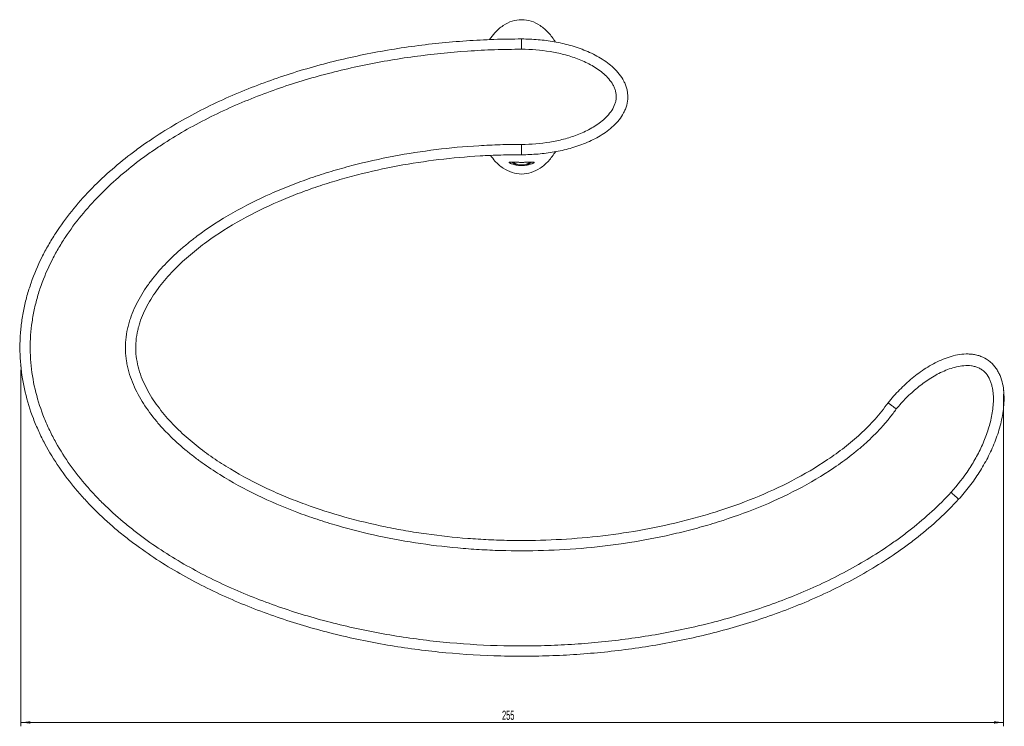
# Model space of a CAD drawing. Header units: millimetres. Extents: x -598 to 246, y 15 to 615.
# Tile 2 of 4: x -598 to -342, y 432 to 615. Entities that reach past the tile are written whole.
import ezdxf

# ---------------------------------------------------------------- set-up
doc = ezdxf.new("R2010")
doc.units = ezdxf.units.MM
doc.header["$PDSIZE"] = -1
doc.styles.add('SLDTEXTSTYLE0', font='TXT', dxfattribs={"width": 0.605})
doc.dimstyles.new('SLDDIMSTYLE0', dxfattribs={"dimtxt": 2.311487, "dimasz": 2.5, "dimexe": 0, "dimexo": 0.0625, "dimgap": 0.577872, "dimtad": 1, "dimtoh": 1, "dimdec": 0, "dimrnd": 1e-09, "dimzin": 12, "dimdsep": 46, "dimtxsty": 'SLDTEXTSTYLE0', "dimsah": 1, "dimcen": 0.09, "dimadec": 0, "dimazin": 0, "dimtfac": 1, "dimtdec": 0, "dimtofl": 0, "dimtmove": 0, "dimatfit": 3, "dimfxl": 1, "dimfrac": 2, "dimtolj": 1, "dimtzin": 12, "dimarcsym": 0})

# ---------------------------------------------------------------- blocks, each defined once
blk = doc.blocks.new('*D1')
at = {"color": 7, "linetype": 'Continuous', "lineweight": 0}
for p, q in [((-597.29, 524.37), (-597.29, 431.99)), ((-342.64, 518.09), (-342.64, 431.99)), ((-597.29, 432.99), (-342.64, 432.99))]:
    blk.add_line(p, q, dxfattribs=at)
for points in [[(-597.29, 432.99), (-594.79, 432.68), (-594.79, 433.3)], [(-342.64, 432.99), (-345.14, 433.3), (-345.14, 432.68)]]:
    blk.add_solid(points, dxfattribs=at)
at = {"color": 7, "linetype": 'Continuous', "lineweight": 0, "insert": (-472.61, 436.05), "char_height": 2.381, "attachment_point": 1, "style": 'SLDTEXTSTYLE0'}
blk.add_mtext('255', dxfattribs=at)

msp = doc.modelspace()

# ---------------------------------------------------------------- linework, layer by layer
at = {"color": 7, "linetype": 'Continuous', "lineweight": 15}
for p, q in [((-467.523, 607.472), (-467.523, 610.145)), ((-467.523, 582.818), (-467.523, 580.145)), ((-467.573, 577.339), (-467.472, 577.339))]:
    msp.add_line(p, q, dxfattribs=at)
at = {"color": 7, "linetype": 'Continuous', "lineweight": 15, "flags": 128}
msp.add_lwpolyline([(-354.297, 490.837), (-354.334, 490.871), (-354.443, 490.971), (-354.621, 491.134), (-354.862, 491.355), (-355.157, 491.626), (-355.498, 491.938), (-355.872, 492.281), (-356.267, 492.644)], dxfattribs=at)
at = {"color": 7, "linetype": 'Continuous', "lineweight": 15}
for centre, radius, start, end in [((-467.646, 581.147), 3.809, 230.53727, 271.09514), ((-467.522, 581.246), 3.761, 233.70798, 305.99149), ((-467.398, 581.14), 3.802, 268.88449, 309.76759)]:
    msp.add_arc(centre, radius, start, end, dxfattribs=at)
for points, knots in [([(-467.523, 615.145), (-468.349, 615.067), (-470.048, 614.908), (-472.431, 613.657), (-474.421, 611.992), (-475.402, 610.595), (-475.837, 609.976)], [0, 0, 0, 0, 0.2425228, 0.4985821, 0.7779331, 1, 1, 1, 1]), ([(-458.712, 609.324), (-459.299, 610.171), (-460.428, 611.8), (-462.611, 613.661), (-464.998, 614.908), (-466.696, 615.067), (-467.523, 615.145)], [0, 0, 0, 0, 0.2800571, 0.5385843, 0.7755559, 1, 1, 1, 1]), ([(-354.297, 490.837), (-357.534, 487.306), (-361.048, 484.092), (-365.715, 480.387), (-366.663, 479.662), (-368.584, 478.243), (-369.558, 477.547), (-372.51, 475.513), (-374.517, 474.222), (-378.602, 471.76), (-380.68, 470.589), (-384.902, 468.355), (-387.047, 467.294), (-393.543, 464.277), (-397.963, 462.484), (-404.712, 460.083), (-406.983, 459.331), (-411.547, 457.923), (-413.841, 457.267), (-418.455, 456.045), (-420.773, 455.48), (-425.435, 454.437), (-427.778, 453.959), (-434.823, 452.657), (-439.545, 451.961), (-446.666, 451.165), (-449.047, 450.941), (-453.809, 450.576), (-456.192, 450.435), (-460.962, 450.233), (-463.349, 450.172), (-468.125, 450.132), (-470.516, 450.153), (-477.679, 450.334), (-482.444, 450.617), (-489.578, 451.289), (-491.954, 451.554), (-496.691, 452.169), (-499.052, 452.518), (-503.761, 453.3), (-506.108, 453.734), (-510.789, 454.689), (-513.123, 455.211), (-520.082, 456.91), (-524.671, 458.219), (-531.471, 460.474), (-533.726, 461.276), (-538.181, 462.974), (-540.383, 463.87), (-546.909, 466.709), (-551.154, 468.8), (-559.399, 473.443), (-563.4, 475.992), (-568.212, 479.534), (-569.166, 480.261), (-571.048, 481.749), (-571.975, 482.508), (-574.709, 484.836), (-576.471, 486.454), (-579.013, 488.99), (-579.844, 489.854), (-581.469, 491.62), (-582.261, 492.521), (-584.566, 495.268), (-586.008, 497.16), (-588.688, 501.079), (-589.925, 503.107), (-591.607, 506.262), (-592.139, 507.332), (-592.889, 508.969), (-593.132, 509.521), (-593.598, 510.63), (-593.822, 511.186), (-594.896, 513.982), (-595.605, 516.257), (-596.706, 520.891), (-597.097, 523.252), (-597.537, 528.055), (-597.581, 530.458), (-597.381, 534.067), (-597.27, 535.268), (-596.963, 537.652), (-596.767, 538.837), (-596.291, 541.192), (-596.01, 542.367), (-595.371, 544.686), (-595.013, 545.829), (-593.832, 549.209), (-592.903, 551.399), (-591.314, 554.598), (-590.752, 555.65), (-589.565, 557.725), (-588.94, 558.751), (-586.98, 561.779), (-585.578, 563.705), (-582.614, 567.402), (-581.051, 569.171), (-577.783, 572.57), (-576.078, 574.201), (-572.541, 577.337), (-570.708, 578.842), (-567.87, 581.013), (-566.908, 581.723), (-564.96, 583.112), (-563.976, 583.789), (-559.009, 587.096), (-554.882, 589.487), (-548.499, 592.753), (-546.342, 593.786), (-541.99, 595.74), (-539.792, 596.664), (-535.356, 598.41), (-533.118, 599.233), (-528.602, 600.784), (-526.324, 601.511), (-519.454, 603.552), (-514.824, 604.725), (-505.474, 606.721), (-500.777, 607.542), (-491.342, 608.849), (-486.603, 609.335), (-479.464, 609.821), (-477.078, 609.943), (-472.301, 610.105), (-469.912, 610.145), (-467.523, 610.145)], [0, 0, 0, 0, 0.03125, 0.03125, 0.0390625, 0.0390625, 0.046875, 0.046875, 0.0625, 0.0625, 0.078125, 0.078125, 0.09375, 0.09375, 0.125, 0.125, 0.140625, 0.140625, 0.15625, 0.15625, 0.171875, 0.171875, 0.1875, 0.1875, 0.21875, 0.21875, 0.234375, 0.234375, 0.25, 0.25, 0.265625, 0.265625, 0.28125, 0.28125, 0.3125, 0.3125, 0.328125, 0.328125, 0.34375, 0.34375, 0.359375, 0.359375, 0.375, 0.375, 0.40625, 0.40625, 0.421875, 0.421875, 0.4375, 0.4375, 0.46875, 0.46875, 0.5, 0.5, 0.5078125, 0.5078125, 0.515625, 0.515625, 0.53125, 0.53125, 0.5390625, 0.5390625, 0.546875, 0.546875, 0.5625, 0.5625, 0.578125, 0.578125, 0.5859375, 0.5859375, 0.5898438, 0.5898438, 0.59375, 0.59375, 0.609375, 0.609375, 0.625, 0.625, 0.640625, 0.640625, 0.6484375, 0.6484375, 0.65625, 0.65625, 0.6640625, 0.6640625, 0.671875, 0.671875, 0.6875, 0.6875, 0.6953125, 0.6953125, 0.703125, 0.703125, 0.71875, 0.71875, 0.734375, 0.734375, 0.75, 0.75, 0.765625, 0.765625, 0.7734375, 0.7734375, 0.78125, 0.78125, 0.8125, 0.8125, 0.828125, 0.828125, 0.84375, 0.84375, 0.859375, 0.859375, 0.875, 0.875, 0.90625, 0.90625, 0.9375, 0.9375, 0.96875, 0.96875, 0.984375, 0.984375, 1, 1, 1, 1]), ([(-467.523, 610.145), (-466.095, 610.145), (-464.677, 610.085), (-461.857, 609.844), (-460.456, 609.663), (-457.671, 609.172), (-456.288, 608.862), (-454.23, 608.283), (-453.546, 608.07), (-452.2, 607.608), (-451.535, 607.358), (-449.572, 606.544), (-448.3, 605.918), (-446.472, 604.81), (-445.873, 604.409), (-444.73, 603.554), (-444.184, 603.098), (-443.153, 602.118), (-442.667, 601.593), (-441.781, 600.459), (-441.39, 599.862), (-440.897, 598.912), (-440.749, 598.586), (-440.488, 597.914), (-440.377, 597.571), (-440.199, 596.878), (-440.132, 596.528), (-440.043, 595.818), (-440.021, 595.456), (-440.027, 594.376), (-440.126, 593.669), (-440.405, 592.628), (-440.52, 592.284), (-440.785, 591.62), (-440.936, 591.298), (-441.434, 590.357), (-441.828, 589.764), (-442.722, 588.635), (-443.21, 588.112), (-444.252, 587.132), (-444.809, 586.672), (-445.957, 585.823), (-446.549, 585.431), (-448.372, 584.335), (-449.647, 583.711), (-451.628, 582.896), (-452.298, 582.646), (-453.641, 582.189), (-454.316, 581.981), (-456.352, 581.413), (-457.722, 581.107), (-460.485, 580.623), (-461.878, 580.444), (-464.684, 580.205), (-466.098, 580.145), (-467.523, 580.145)], [0, 0, 0, 0, 0.0625, 0.0625, 0.125, 0.125, 0.1875, 0.1875, 0.21875, 0.21875, 0.25, 0.25, 0.3125, 0.3125, 0.34375, 0.34375, 0.375, 0.375, 0.40625, 0.40625, 0.4375, 0.4375, 0.453125, 0.453125, 0.46875, 0.46875, 0.484375, 0.484375, 0.5, 0.5, 0.53125, 0.53125, 0.546875, 0.546875, 0.5625, 0.5625, 0.59375, 0.59375, 0.625, 0.625, 0.65625, 0.65625, 0.6875, 0.6875, 0.75, 0.75, 0.78125, 0.78125, 0.8125, 0.8125, 0.875, 0.875, 0.9375, 0.9375, 1, 1, 1, 1]), ([(-467.523, 607.472), (-469.857, 607.472), (-472.19, 607.433), (-476.856, 607.277), (-479.186, 607.16), (-486.16, 606.69), (-490.79, 606.22), (-500.008, 604.957), (-504.597, 604.164), (-513.732, 602.235), (-518.26, 601.102), (-524.975, 599.131), (-527.204, 598.427), (-531.621, 596.929), (-533.811, 596.134), (-540.321, 593.603), (-544.586, 591.722), (-552.926, 587.512), (-556.972, 585.2), (-561.844, 582.004), (-562.809, 581.349), (-564.72, 580.007), (-565.666, 579.32), (-568.457, 577.217), (-570.26, 575.759), (-573.742, 572.721), (-575.42, 571.141), (-578.639, 567.846), (-580.179, 566.131), (-583.102, 562.546), (-584.485, 560.678), (-586.098, 558.228), (-586.415, 557.732), (-587.032, 556.735), (-587.333, 556.233), (-588.214, 554.717), (-588.77, 553.692), (-590.342, 550.576), (-591.261, 548.441), (-592.426, 545.143), (-592.778, 544.028), (-593.406, 541.763), (-593.681, 540.616), (-594.146, 538.314), (-594.335, 537.156), (-594.628, 534.825), (-594.732, 533.651), (-594.85, 531.3), (-594.865, 530.126), (-594.804, 527.778), (-594.729, 526.603), (-594.373, 523.089), (-593.963, 520.791), (-592.826, 516.28), (-592.098, 514.065), (-590.784, 510.803), (-590.307, 509.724), (-589.296, 507.613), (-588.76, 506.578), (-587.066, 503.529), (-585.823, 501.571), (-583.138, 497.786), (-581.695, 495.96), (-579.394, 493.31), (-578.603, 492.441), (-576.99, 490.744), (-576.166, 489.914), (-573.645, 487.477), (-571.899, 485.923), (-569.194, 483.686), (-568.276, 482.956), (-566.418, 481.529), (-565.48, 480.834), (-560.742, 477.443), (-556.808, 475.002), (-548.706, 470.556), (-544.539, 468.553), (-538.134, 465.836), (-535.974, 464.978), (-531.604, 463.354), (-529.395, 462.588), (-522.739, 460.436), (-518.247, 459.187), (-511.437, 457.569), (-509.155, 457.073), (-504.579, 456.166), (-502.284, 455.755), (-497.681, 455.014), (-495.372, 454.684), (-490.742, 454.105), (-488.42, 453.856), (-481.45, 453.229), (-476.794, 452.971), (-469.796, 452.817), (-467.461, 452.805), (-462.795, 452.858), (-460.465, 452.924), (-455.806, 453.133), (-453.479, 453.277), (-448.827, 453.645), (-446.502, 453.868), (-439.549, 454.66), (-434.937, 455.348), (-428.057, 456.629), (-425.768, 457.099), (-421.217, 458.122), (-418.952, 458.676), (-414.447, 459.873), (-412.206, 460.516), (-407.749, 461.893), (-405.531, 462.628), (-398.939, 464.975), (-394.62, 466.725), (-388.275, 469.669), (-386.179, 470.705), (-382.053, 472.884), (-380.022, 474.027), (-376.03, 476.429), (-374.068, 477.687), (-371.184, 479.672), (-370.231, 480.35), (-368.353, 481.735), (-367.427, 482.443), (-362.864, 486.057), (-359.429, 489.194), (-356.267, 492.644)], [0, 0, 0, 0, 0.015625, 0.015625, 0.03125, 0.03125, 0.0625, 0.0625, 0.09375, 0.09375, 0.125, 0.125, 0.140625, 0.140625, 0.15625, 0.15625, 0.1875, 0.1875, 0.21875, 0.21875, 0.2265625, 0.2265625, 0.234375, 0.234375, 0.25, 0.25, 0.265625, 0.265625, 0.28125, 0.28125, 0.296875, 0.296875, 0.3007812, 0.3007812, 0.3046875, 0.3046875, 0.3125, 0.3125, 0.328125, 0.328125, 0.3359375, 0.3359375, 0.34375, 0.34375, 0.3515625, 0.3515625, 0.359375, 0.359375, 0.3671875, 0.3671875, 0.375, 0.375, 0.390625, 0.390625, 0.40625, 0.40625, 0.4140625, 0.4140625, 0.421875, 0.421875, 0.4375, 0.4375, 0.453125, 0.453125, 0.4609375, 0.4609375, 0.46875, 0.46875, 0.484375, 0.484375, 0.4921875, 0.4921875, 0.5, 0.5, 0.53125, 0.53125, 0.5625, 0.5625, 0.578125, 0.578125, 0.59375, 0.59375, 0.625, 0.625, 0.640625, 0.640625, 0.65625, 0.65625, 0.671875, 0.671875, 0.6875, 0.6875, 0.71875, 0.71875, 0.734375, 0.734375, 0.75, 0.75, 0.765625, 0.765625, 0.78125, 0.78125, 0.8125, 0.8125, 0.828125, 0.828125, 0.84375, 0.84375, 0.859375, 0.859375, 0.875, 0.875, 0.90625, 0.90625, 0.921875, 0.921875, 0.9375, 0.9375, 0.953125, 0.953125, 0.9609375, 0.9609375, 0.96875, 0.96875, 1, 1, 1, 1]), ([(-467.523, 582.818), (-465.049, 582.818), (-462.612, 583.014), (-459.013, 583.616), (-457.823, 583.868), (-455.464, 584.49), (-454.295, 584.859), (-452.562, 585.522), (-451.987, 585.762), (-450.863, 586.276), (-450.311, 586.551), (-448.692, 587.437), (-447.658, 588.107), (-446.213, 589.295), (-445.755, 589.718), (-444.907, 590.627), (-444.512, 591.117), (-443.838, 592.156), (-443.555, 592.705), (-443.247, 593.591), (-443.165, 593.896), (-443.053, 594.508), (-443.022, 594.817), (-443.014, 595.443), (-443.037, 595.758), (-443.134, 596.372), (-443.207, 596.674), (-443.4, 597.27), (-443.518, 597.562), (-443.788, 598.121), (-443.939, 598.391), (-444.437, 599.178), (-444.828, 599.673), (-445.668, 600.583), (-446.12, 601.004), (-447.072, 601.793), (-447.575, 602.162), (-448.611, 602.849), (-449.141, 603.165), (-450.763, 604.05), (-451.884, 604.554), (-454.188, 605.432), (-455.377, 605.805), (-457.764, 606.429), (-458.966, 606.68), (-462.596, 607.279), (-465.045, 607.472), (-467.523, 607.472)], [0, 0, 0, 0, 0.125, 0.125, 0.1875, 0.1875, 0.25, 0.25, 0.28125, 0.28125, 0.3125, 0.3125, 0.375, 0.375, 0.40625, 0.40625, 0.4375, 0.4375, 0.46875, 0.46875, 0.484375, 0.484375, 0.5, 0.5, 0.515625, 0.515625, 0.53125, 0.53125, 0.546875, 0.546875, 0.5625, 0.5625, 0.59375, 0.59375, 0.625, 0.625, 0.65625, 0.65625, 0.6875, 0.6875, 0.75, 0.75, 0.8125, 0.8125, 0.875, 0.875, 1, 1, 1, 1]), ([(-370.461, 514.245), (-370.996, 513.477), (-371.557, 512.727), (-372.718, 511.265), (-373.319, 510.554), (-375.175, 508.471), (-376.483, 507.152), (-378.531, 505.257), (-379.228, 504.64), (-380.65, 503.432), (-381.374, 502.842), (-383.568, 501.121), (-385.066, 500.034), (-389.649, 496.926), (-392.823, 495.058), (-399.36, 491.648), (-402.725, 490.105), (-409.613, 487.306), (-413.107, 486.06), (-418.416, 484.394), (-420.197, 483.873), (-423.78, 482.894), (-425.582, 482.437), (-431.006, 481.162), (-434.651, 480.439), (-441.983, 479.229), (-445.665, 478.743), (-453.061, 478.003), (-456.762, 477.749), (-464.172, 477.465), (-467.88, 477.435), (-473.447, 477.558), (-475.305, 477.627), (-479.01, 477.821), (-480.857, 477.946), (-486.382, 478.406), (-490.043, 478.825), (-497.323, 479.893), (-500.941, 480.542), (-508.13, 482.081), (-511.701, 482.973), (-517.019, 484.512), (-518.786, 485.059), (-522.304, 486.224), (-524.059, 486.844), (-529.286, 488.815), (-532.696, 490.268), (-539.344, 493.488), (-542.582, 495.256), (-547.282, 498.197), (-548.822, 499.226), (-551.087, 500.854), (-551.834, 501.41), (-553.311, 502.555), (-554.041, 503.142), (-556.189, 504.942), (-557.57, 506.197), (-559.551, 508.176), (-560.196, 508.851), (-561.453, 510.239), (-562.062, 510.949), (-563.819, 513.12), (-564.901, 514.627), (-566.354, 517.001), (-566.809, 517.811), (-567.656, 519.474), (-568.047, 520.332), (-568.742, 522.077), (-569.046, 522.964), (-569.429, 524.319), (-569.545, 524.776), (-569.749, 525.693), (-569.838, 526.152), (-570.059, 527.533), (-570.148, 528.458), (-570.215, 530.317), (-570.186, 531.25), (-570.013, 533.126), (-569.867, 534.054), (-569.565, 535.431), (-569.451, 535.889), (-569.198, 536.793), (-569.06, 537.24), (-568.316, 539.444), (-567.549, 541.121), (-566.207, 543.54), (-565.728, 544.33), (-564.711, 545.88), (-564.172, 546.642), (-562.483, 548.88), (-561.273, 550.291), (-558.719, 552.987), (-557.375, 554.272), (-555.275, 556.118), (-554.56, 556.72), (-553.115, 557.891), (-552.383, 558.46), (-548.682, 561.238), (-545.586, 563.236), (-539.19, 566.888), (-535.889, 568.54), (-530.804, 570.797), (-529.087, 571.513), (-525.631, 572.867), (-523.89, 573.506), (-520.385, 574.714), (-518.62, 575.283), (-515.067, 576.355), (-513.277, 576.858), (-507.892, 578.268), (-504.281, 579.075), (-497.021, 580.448), (-493.372, 581.015), (-486.039, 581.92), (-482.355, 582.257), (-476.801, 582.594), (-474.945, 582.678), (-471.235, 582.79), (-469.379, 582.818), (-467.523, 582.818)], [0, 0, 0, 0, 0.0078125, 0.0078125, 0.015625, 0.015625, 0.03125, 0.03125, 0.0390625, 0.0390625, 0.046875, 0.046875, 0.0625, 0.0625, 0.09375, 0.09375, 0.125, 0.125, 0.15625, 0.15625, 0.171875, 0.171875, 0.1875, 0.1875, 0.21875, 0.21875, 0.25, 0.25, 0.28125, 0.28125, 0.3125, 0.3125, 0.328125, 0.328125, 0.34375, 0.34375, 0.375, 0.375, 0.40625, 0.40625, 0.4375, 0.4375, 0.453125, 0.453125, 0.46875, 0.46875, 0.5, 0.5, 0.53125, 0.53125, 0.546875, 0.546875, 0.5546875, 0.5546875, 0.5625, 0.5625, 0.578125, 0.578125, 0.5859375, 0.5859375, 0.59375, 0.59375, 0.609375, 0.609375, 0.6171875, 0.6171875, 0.625, 0.625, 0.6328125, 0.6328125, 0.6367187, 0.6367187, 0.640625, 0.640625, 0.6484375, 0.6484375, 0.65625, 0.65625, 0.6640625, 0.6640625, 0.6679687, 0.6679687, 0.671875, 0.671875, 0.6875, 0.6875, 0.6953125, 0.6953125, 0.703125, 0.703125, 0.71875, 0.71875, 0.734375, 0.734375, 0.7421875, 0.7421875, 0.75, 0.75, 0.78125, 0.78125, 0.8125, 0.8125, 0.828125, 0.828125, 0.84375, 0.84375, 0.859375, 0.859375, 0.875, 0.875, 0.90625, 0.90625, 0.9375, 0.9375, 0.96875, 0.96875, 0.984375, 0.984375, 1, 1, 1, 1]), ([(-467.523, 580.145), (-469.319, 580.145), (-471.115, 580.118), (-474.706, 580.012), (-476.502, 579.932), (-481.877, 579.612), (-485.443, 579.292), (-492.542, 578.432), (-496.075, 577.893), (-503.104, 576.589), (-506.601, 575.822), (-511.816, 574.485), (-513.551, 574.007), (-516.996, 572.989), (-518.708, 572.449), (-522.108, 571.303), (-523.797, 570.696), (-527.15, 569.412), (-528.816, 568.734), (-533.761, 566.59), (-536.974, 565.021), (-543.206, 561.557), (-546.225, 559.663), (-550.565, 556.506), (-551.98, 555.401), (-554.735, 553.063), (-556.06, 551.841), (-558.583, 549.28), (-559.782, 547.94), (-561.459, 545.815), (-562, 545.086), (-563.021, 543.604), (-563.503, 542.848), (-564.855, 540.533), (-565.632, 538.927), (-566.389, 536.81), (-566.529, 536.381), (-566.786, 535.511), (-566.902, 535.069), (-567.209, 533.738), (-567.355, 532.84), (-567.522, 531.023), (-567.543, 530.119), (-567.455, 528.321), (-567.352, 527.427), (-567.02, 525.646), (-566.794, 524.759), (-566.245, 523.027), (-565.921, 522.177), (-565.189, 520.508), (-564.785, 519.699), (-563.914, 518.122), (-563.448, 517.355), (-561.968, 515.105), (-560.874, 513.677), (-559.106, 511.619), (-558.495, 510.947), (-557.244, 509.64), (-556.603, 509.003), (-554.638, 507.138), (-553.272, 505.954), (-551.152, 504.256), (-550.434, 503.704), (-548.986, 502.629), (-548.254, 502.106), (-546.037, 500.576), (-544.531, 499.608), (-539.938, 496.839), (-536.778, 495.174), (-531.918, 492.898), (-530.278, 492.176), (-526.96, 490.802), (-525.281, 490.149), (-520.202, 488.294), (-516.778, 487.199), (-509.86, 485.259), (-506.366, 484.414), (-501.078, 483.322), (-499.306, 482.986), (-495.758, 482.374), (-493.98, 482.096), (-488.638, 481.348), (-485.064, 480.961), (-479.685, 480.544), (-477.889, 480.432), (-474.291, 480.262), (-472.49, 480.204), (-467.092, 480.11), (-463.496, 480.154), (-456.311, 480.455), (-452.722, 480.713), (-445.552, 481.452), (-441.982, 481.931), (-434.874, 483.118), (-431.34, 483.825), (-426.081, 485.067), (-424.334, 485.512), (-420.86, 486.463), (-419.133, 486.97), (-413.985, 488.587), (-410.596, 489.794), (-403.915, 492.504), (-400.649, 493.996), (-394.304, 497.294), (-391.222, 499.1), (-386.77, 502.103), (-385.315, 503.154), (-383.184, 504.817), (-382.481, 505.387), (-381.098, 506.556), (-380.42, 507.153), (-378.43, 508.987), (-377.159, 510.264), (-375.358, 512.283), (-374.775, 512.973), (-373.649, 514.392), (-373.106, 515.12), (-372.589, 515.866)], [0, 0, 0, 0, 0.015625, 0.015625, 0.03125, 0.03125, 0.0625, 0.0625, 0.09375, 0.09375, 0.125, 0.125, 0.140625, 0.140625, 0.15625, 0.15625, 0.171875, 0.171875, 0.1875, 0.1875, 0.21875, 0.21875, 0.25, 0.25, 0.265625, 0.265625, 0.28125, 0.28125, 0.296875, 0.296875, 0.3046875, 0.3046875, 0.3125, 0.3125, 0.328125, 0.328125, 0.3320312, 0.3320312, 0.3359375, 0.3359375, 0.34375, 0.34375, 0.3515625, 0.3515625, 0.359375, 0.359375, 0.3671875, 0.3671875, 0.375, 0.375, 0.3828125, 0.3828125, 0.390625, 0.390625, 0.40625, 0.40625, 0.4140625, 0.4140625, 0.421875, 0.421875, 0.4375, 0.4375, 0.4453125, 0.4453125, 0.453125, 0.453125, 0.46875, 0.46875, 0.5, 0.5, 0.515625, 0.515625, 0.53125, 0.53125, 0.5625, 0.5625, 0.59375, 0.59375, 0.609375, 0.609375, 0.625, 0.625, 0.65625, 0.65625, 0.671875, 0.671875, 0.6875, 0.6875, 0.71875, 0.71875, 0.75, 0.75, 0.78125, 0.78125, 0.8125, 0.8125, 0.828125, 0.828125, 0.84375, 0.84375, 0.875, 0.875, 0.90625, 0.90625, 0.9375, 0.9375, 0.953125, 0.953125, 0.9609375, 0.9609375, 0.96875, 0.96875, 0.984375, 0.984375, 0.9921875, 0.9921875, 1, 1, 1, 1]), ([(-475.556, 579.945), (-475.208, 579.455), (-474.311, 578.191), (-472.428, 576.623), (-470.049, 575.419), (-467.522, 575.011), (-464.998, 575.42), (-462.611, 576.618), (-460.424, 578.497), (-459.291, 580.13), (-458.699, 580.982)], [0, 0, 0, 0, 0.0866523, 0.2237933, 0.3494997, 0.4685607, 0.5876217, 0.7133281, 0.8504691, 1, 1, 1, 1]), ([(-467.472, 577.339), (-467.224, 577.34), (-466.982, 577.353), (-466.51, 577.396), (-466.278, 577.428), (-465.852, 577.505), (-465.651, 577.55), (-465.29, 577.647), (-465.13, 577.697), (-464.85, 577.798), (-464.731, 577.847), (-464.538, 577.937), (-464.461, 577.979), (-464.348, 578.053), (-464.311, 578.085), (-464.271, 578.139), (-464.267, 578.162), (-464.306, 578.216), (-464.392, 578.234), (-464.683, 578.247), (-464.881, 578.241), (-465.275, 578.225), (-465.425, 578.218), (-465.757, 578.203), (-465.939, 578.195), (-466.345, 578.181), (-466.563, 578.175), (-466.912, 578.168), (-467.033, 578.167), (-467.275, 578.164), (-467.397, 578.164), (-467.642, 578.164), (-467.766, 578.164), (-468.01, 578.167), (-468.129, 578.168), (-468.478, 578.175), (-468.7, 578.181), (-469.101, 578.195), (-469.287, 578.203), (-469.619, 578.218), (-469.766, 578.225), (-470.031, 578.236), (-470.148, 578.24), (-470.351, 578.244), (-470.437, 578.244), (-470.58, 578.237), (-470.638, 578.231), (-470.724, 578.211), (-470.752, 578.198), (-470.778, 578.162), (-470.775, 578.139), (-470.735, 578.085), (-470.698, 578.053), (-470.584, 577.979), (-470.508, 577.938), (-470.315, 577.847), (-470.195, 577.798), (-469.917, 577.698), (-469.759, 577.648), (-469.399, 577.552), (-469.197, 577.506), (-468.771, 577.429), (-468.542, 577.397), (-468.065, 577.353), (-467.821, 577.34), (-467.573, 577.339)], [0, 0, 0, 0, 0.03125, 0.03125, 0.0625, 0.0625, 0.09375, 0.09375, 0.125, 0.125, 0.15625, 0.15625, 0.1875, 0.1875, 0.21875, 0.21875, 0.25, 0.25, 0.3125, 0.3125, 0.375, 0.375, 0.40625, 0.40625, 0.4375, 0.4375, 0.46875, 0.46875, 0.484375, 0.484375, 0.5, 0.5, 0.515625, 0.515625, 0.53125, 0.53125, 0.5625, 0.5625, 0.59375, 0.59375, 0.625, 0.625, 0.65625, 0.65625, 0.6875, 0.6875, 0.71875, 0.71875, 0.75, 0.75, 0.78125, 0.78125, 0.8125, 0.8125, 0.84375, 0.84375, 0.875, 0.875, 0.90625, 0.90625, 0.9375, 0.9375, 0.96875, 0.96875, 1, 1, 1, 1]), ([(-372.589, 515.866), (-371.648, 517.019), (-370.658, 518.128), (-368.573, 520.248), (-367.482, 521.255), (-365.203, 523.14), (-364.013, 524.02), (-361.508, 525.621), (-360.192, 526.341), (-358.156, 527.225), (-357.466, 527.488), (-356.058, 527.935), (-355.34, 528.12), (-353.868, 528.391), (-353.129, 528.473), (-352.018, 528.499), (-351.647, 528.491), (-350.904, 528.437), (-350.53, 528.391), (-349.795, 528.258), (-349.433, 528.171), (-348.721, 527.953), (-348.37, 527.822), (-347.345, 527.357), (-346.718, 526.962), (-345.86, 526.243), (-345.588, 525.981), (-345.088, 525.431), (-344.858, 525.142), (-344.433, 524.538), (-344.239, 524.223), (-343.883, 523.569), (-343.722, 523.229), (-343.293, 522.196), (-343.076, 521.484), (-342.751, 520.024), (-342.647, 519.29), (-342.467, 517.096), (-342.52, 515.636), (-342.778, 513.447), (-342.896, 512.716), (-343.183, 511.262), (-343.352, 510.543), (-343.927, 508.406), (-344.398, 507.009), (-345.216, 504.947), (-345.508, 504.265), (-346.12, 502.924), (-346.442, 502.263), (-347.45, 500.309), (-348.179, 499.044), (-349.742, 496.58), (-350.577, 495.383), (-352.355, 493.057), (-353.297, 491.928), (-354.297, 490.837)], [0, 0, 0, 0, 0.0625, 0.0625, 0.125, 0.125, 0.1875, 0.1875, 0.25, 0.25, 0.28125, 0.28125, 0.3125, 0.3125, 0.34375, 0.34375, 0.359375, 0.359375, 0.375, 0.375, 0.390625, 0.390625, 0.40625, 0.40625, 0.4375, 0.4375, 0.453125, 0.453125, 0.46875, 0.46875, 0.484375, 0.484375, 0.5, 0.5, 0.53125, 0.53125, 0.5625, 0.5625, 0.625, 0.625, 0.65625, 0.65625, 0.6875, 0.6875, 0.75, 0.75, 0.78125, 0.78125, 0.8125, 0.8125, 0.875, 0.875, 0.9375, 0.9375, 1, 1, 1, 1]), ([(-356.267, 492.644), (-354.525, 494.543), (-352.97, 496.562), (-350.889, 499.753), (-350.239, 500.844), (-349.027, 503.084), (-348.466, 504.233), (-347.702, 506.005), (-347.461, 506.604), (-347.01, 507.808), (-346.8, 508.415), (-346.222, 510.252), (-345.903, 511.497), (-345.441, 514.037), (-345.301, 515.309), (-345.282, 517.217), (-345.307, 517.854), (-345.408, 518.809), (-345.452, 519.128), (-345.566, 519.765), (-345.636, 520.085), (-345.803, 520.713), (-345.9, 521.023), (-346.128, 521.631), (-346.259, 521.93), (-346.708, 522.799), (-347.075, 523.329), (-347.648, 523.907), (-347.769, 524.019), (-348.019, 524.229), (-348.148, 524.328), (-348.547, 524.605), (-348.829, 524.765), (-349.424, 525.037), (-349.733, 525.147), (-350.36, 525.317), (-350.68, 525.38), (-351.655, 525.506), (-352.302, 525.509), (-353.593, 525.406), (-354.24, 525.298), (-355.502, 525.004), (-356.119, 524.818), (-357.333, 524.387), (-357.93, 524.141), (-359.105, 523.6), (-359.685, 523.304), (-360.812, 522.676), (-361.363, 522.344), (-362.978, 521.299), (-364.009, 520.539), (-365.496, 519.318), (-365.982, 518.897), (-366.935, 518.028), (-367.402, 517.58), (-368.77, 516.204), (-369.637, 515.244), (-370.461, 514.245)], [0, 0, 0, 0, 0.125, 0.125, 0.1875, 0.1875, 0.25, 0.25, 0.28125, 0.28125, 0.3125, 0.3125, 0.375, 0.375, 0.4375, 0.4375, 0.46875, 0.46875, 0.484375, 0.484375, 0.5, 0.5, 0.515625, 0.515625, 0.53125, 0.53125, 0.5625, 0.5625, 0.5703125, 0.5703125, 0.578125, 0.578125, 0.59375, 0.59375, 0.609375, 0.609375, 0.625, 0.625, 0.65625, 0.65625, 0.6875, 0.6875, 0.71875, 0.71875, 0.75, 0.75, 0.78125, 0.78125, 0.8125, 0.8125, 0.875, 0.875, 0.90625, 0.90625, 0.9375, 0.9375, 1, 1, 1, 1]), ([(-372.589, 515.866), (-372.59, 515.865), (-372.577, 515.855), (-372.525, 515.814), (-372.485, 515.783), (-372.381, 515.703), (-372.317, 515.654), (-372.167, 515.539), (-372.079, 515.472), (-371.884, 515.324), (-371.778, 515.244), (-371.548, 515.069), (-371.423, 514.974), (-371.165, 514.778), (-371.03, 514.676), (-370.752, 514.465), (-370.605, 514.354), (-370.461, 514.245)], [0, 0, 0, 0, 0.125, 0.125, 0.25, 0.25, 0.375, 0.375, 0.5, 0.5, 0.625, 0.625, 0.75, 0.75, 0.875, 0.875, 1, 1, 1, 1])]:
    msp.add_open_spline(points, degree=3, knots=knots, dxfattribs=at)
at = {"color": 7, "linetype": 'Continuous', "lineweight": 0}
for p in [(-597.29, 525.37), (-342.639, 519.094)]:
    msp.add_point(p, dxfattribs=at)

# ---------------------------------------------------------------- dimensions: what is measured, and where the dimension line sits
dim = msp.add_linear_dim(base=(-342.639, 432.985), p1=(-597.29, 525.37), p2=(-342.639, 519.094), dimstyle='SLDDIMSTYLE0', dxfattribs=at)
dim.commit()
dim.dimension.update_dxf_attribs({"geometry": '*D1', "text_midpoint": (-469.964, 432.985), "dimtype": 160})

doc.saveas('drawing.dxf')
